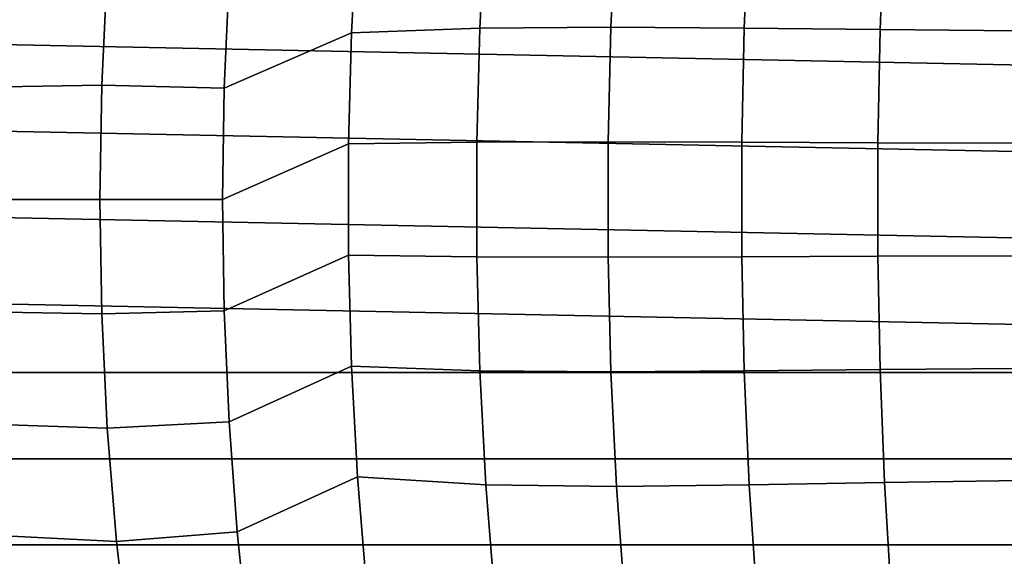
# Model space of a CAD drawing. Header units: metres. Extents: x -25 to 132, y -25 to 47.
# Tile 10 of 153: x -14 to -3, y -4 to 2. Entities that reach past the tile are written whole.
import ezdxf

# ---------------------------------------------------------------- set-up
doc = ezdxf.new("R2010")
doc.units = ezdxf.units.M
doc.layers.add('solid_12_061_031_XXX', color=7, linetype='CONTINUOUS')

msp = doc.modelspace()

# ---------------------------------------------------------------- linework, layer by layer
at = {"layer": 'solid_12_061_031_XXX'}
for points in [[(-24.18384, 3.923211), (24.322199, 2.946259), (24.421051, 1.965267), (-24.322208, 2.946173)], [(-8.812629, 1.948296, 130.67572), (-7.324038, 1.959936, 131.466476), (-7.261249, 3.260441, 131.342728), (-8.745269, 3.241006, 130.554443)], [(-7.261249, 3.260441, 131.342728), (-7.324038, 1.959936, 131.466476), (-5.807594, 1.947951, 132.202499), (-5.750821, 3.24071, 132.079361)], [(-10.203566, 3.150153, 129.719131), (-11.664519, 2.524503, 128.882248), (-11.720024, 1.264035, 128.966583), (-10.27227, 1.893566, 129.832565)], [(-8.745269, 3.241006, 130.554443), (-10.203566, 3.150153, 129.719131), (-10.27227, 1.893566, 129.832565), (-8.812629, 1.948296, 130.67572)], [(-5.750821, 3.24071, 132.079361), (-5.807594, 1.947951, 132.202499), (-4.264594, 1.933164, 132.881256), (-4.21379, 3.216314, 132.759232)], [(-4.21379, 3.216314, 132.759232), (-4.264594, 1.933164, 132.881256), (-2.697114, 1.918441, 133.501587), (-2.652059, 3.192006, 133.380783)], [(-24.322208, 2.946173), (24.421051, 1.965267), (24.480299, 0.982497), (-24.421057, 1.965211)], [(-13.047417, 2.597092, 127.922485), (-14.400937, 2.551189, 126.921974), (-14.465632, 1.277542, 127.005821), (-13.110298, 1.300544, 128.010635)], [(-11.720024, 1.264035, 128.966583), (-11.664519, 2.524503, 128.882248), (-13.047417, 2.597092, 127.922485), (-13.110298, 1.300544, 128.010635)], [(-24.421057, 1.965211), (24.480299, 0.982497), (24.5, 0), (-24.480301, 0.982471)], [(-8.812629, 1.948296, 130.67572), (-10.27227, 1.893566, 129.832565), (-10.306664, 0.631766, 129.889359), (-8.846352, 0.650045, 130.73642)], [(-8.846352, 0.650045, 130.73642), (-7.355473, 0.653922, 131.528442), (-7.324038, 1.959936, 131.466476), (-8.812629, 1.948296, 130.67572)], [(-7.324038, 1.959936, 131.466476), (-7.355473, 0.653922, 131.528442), (-5.836015, 0.649903, 132.264145), (-5.807594, 1.947951, 132.202499)], [(-5.807594, 1.947951, 132.202499), (-5.836015, 0.649903, 132.264145), (-4.290024, 0.644949, 132.942352), (-4.264594, 1.933164, 132.881256)], [(-4.264594, 1.933164, 132.881256), (-4.290024, 0.644949, 132.942352), (-2.719667, 0.640019, 133.562073), (-2.697114, 1.918441, 133.501587)], [(-10.27227, 1.893566, 129.832565), (-11.720024, 1.264035, 128.966583), (-11.738533, 0, 128.994705), (-10.306664, 0.631766, 129.889359)], [(-13.131268, 0, 128.040039), (-13.110298, 1.300544, 128.010635), (-14.465632, 1.277542, 127.005821), (-14.487206, 0, 127.033783)], [(-11.738533, 0, 128.994705), (-11.720024, 1.264035, 128.966583), (-13.110298, 1.300544, 128.010635), (-13.131268, 0, 128.040039)], [(-24.480301, 0.982471), (24.5, 0), (24.480299, -0.9825), (-24.5, 0)], [(-10.306664, 0.631766, 129.889359), (-11.738533, 0, 128.994705), (-11.720024, -1.264035, 128.966583), (-10.306664, -0.631766, 129.889359)], [(-8.846352, -0.650045, 130.73642), (-8.846352, 0.650045, 130.73642), (-10.306664, 0.631766, 129.889359), (-10.306664, -0.631766, 129.889359)], [(-8.846352, 0.650045, 130.73642), (-8.846352, -0.650045, 130.73642), (-7.355473, -0.653922, 131.528442), (-7.355473, 0.653922, 131.528442)], [(-7.355473, 0.653922, 131.528442), (-7.355473, -0.653922, 131.528442), (-5.836015, -0.649903, 132.264145), (-5.836015, 0.649903, 132.264145)], [(-5.836015, 0.649903, 132.264145), (-5.836015, -0.649903, 132.264145), (-4.290024, -0.644949, 132.942352), (-4.290024, 0.644949, 132.942352)], [(-4.290024, 0.644949, 132.942352), (-4.290024, -0.644949, 132.942352), (-2.719667, -0.640019, 133.562073), (-2.719667, 0.640019, 133.562073)], [(24.421051, -1.965271), (-24.480301, -0.982469), (-24.5, 0), (24.480299, -0.9825)], [(-13.110298, -1.300543, 128.010635), (-13.131268, 0, 128.040039), (-14.487206, 0, 127.033783), (-14.465632, -1.277542, 127.005821)], [(-11.720024, -1.264035, 128.966583), (-11.738533, 0, 128.994705), (-13.131268, 0, 128.040039), (-13.110298, -1.300543, 128.010635)], [(-10.306664, -0.631766, 129.889359), (-11.720024, -1.264035, 128.966583), (-11.664519, -2.524503, 128.882248), (-10.27227, -1.893565, 129.832565)], [(-8.812629, -1.948296, 130.67572), (-8.846352, -0.650045, 130.73642), (-10.306664, -0.631766, 129.889359), (-10.27227, -1.893565, 129.832565)], [(-8.846352, -0.650045, 130.73642), (-8.812629, -1.948296, 130.67572), (-7.324038, -1.959936, 131.466476), (-7.355473, -0.653922, 131.528442)], [(-7.324038, -1.959936, 131.466476), (-5.807594, -1.947951, 132.202499), (-5.836015, -0.649903, 132.264145), (-7.355473, -0.653922, 131.528442)], [(-5.807594, -1.947951, 132.202499), (-4.264594, -1.933164, 132.881256), (-4.290024, -0.644949, 132.942352), (-5.836015, -0.649903, 132.264145)], [(-4.264594, -1.933164, 132.881256), (-2.697114, -1.918441, 133.501587), (-2.719667, -0.640019, 133.562073), (-4.290024, -0.644949, 132.942352)], [(24.421051, -1.965271), (-24.421057, -1.965208), (-24.480301, -0.982469)], [(-13.047417, -2.597092, 127.922485), (-13.110298, -1.300543, 128.010635), (-14.465632, -1.277542, 127.005821), (-14.400937, -2.551189, 126.921974)], [(-11.720024, -1.264035, 128.966583), (-13.110298, -1.300543, 128.010635), (-13.047417, -2.597092, 127.922485), (-11.664519, -2.524503, 128.882248)], [(-10.27227, -1.893565, 129.832565), (-11.664519, -2.524503, 128.882248), (-11.572202, -3.777808, 128.741989), (-10.203566, -3.150153, 129.719131)], [(-8.74527, -3.241006, 130.554443), (-8.812629, -1.948296, 130.67572), (-10.27227, -1.893565, 129.832565), (-10.203566, -3.150153, 129.719131)], [(24.322199, -2.946263), (-24.32221, -2.94617), (-24.421057, -1.965208), (24.421051, -1.965271)], [(-8.812629, -1.948296, 130.67572), (-8.74527, -3.241006, 130.554443), (-7.261249, -3.260441, 131.342728), (-7.324038, -1.959936, 131.466476)], [(-7.261249, -3.260441, 131.342728), (-5.750821, -3.24071, 132.079361), (-5.807594, -1.947951, 132.202499), (-7.324038, -1.959936, 131.466476)], [(-5.750821, -3.24071, 132.079361), (-4.21379, -3.216314, 132.759232), (-4.264594, -1.933164, 132.881256), (-5.807594, -1.947951, 132.202499)], [(-4.21379, -3.216314, 132.759232), (-2.652059, -3.192006, 133.380783), (-2.697114, -1.918441, 133.501587), (-4.264594, -1.933164, 132.881256)], [(-12.942849, -3.885627, 127.775894), (-13.047417, -2.597092, 127.922485), (-14.400937, -2.551189, 126.921974), (-14.29335, -3.817031, 126.782532)], [(-11.664519, -2.524503, 128.882248), (-13.047417, -2.597092, 127.922485), (-12.942849, -3.885627, 127.775894), (-11.572202, -3.777808, 128.741989)], [(24.183823, -3.923323), (-24.18384, -3.923208), (-24.32221, -2.94617), (24.322199, -2.946263)], [(-10.203566, -3.150153, 129.719131), (-11.572202, -3.777808, 128.741989), (-11.44333, -5.020341, 128.546173), (-10.100768, -4.398017, 129.549393)], [(-8.64449, -4.524442, 130.373016), (-8.74527, -3.241006, 130.554443), (-10.203566, -3.150153, 129.719131), (-10.100768, -4.398017, 129.549393)], [(-8.74527, -3.241006, 130.554443), (-8.64449, -4.524442, 130.373016), (-7.167304, -4.551723, 131.157547), (-7.261249, -3.260441, 131.342728)], [(-7.167304, -4.551723, 131.157547), (-5.66587, -4.524615, 131.895096), (-5.750821, -3.24071, 132.079361), (-7.261249, -3.260441, 131.342728)], [(-5.66587, -4.524615, 131.895096), (-4.137767, -4.490991, 132.576599), (-4.21379, -3.216314, 132.759232), (-5.750821, -3.24071, 132.079361)], [(-4.137767, -4.490991, 132.576599), (-2.584631, -4.457451, 133.199966), (-2.652059, -3.192006, 133.380783), (-4.21379, -3.216314, 132.759232)], [(-11.572202, -3.777808, 128.741989), (-12.942849, -3.885627, 127.775894), (-12.796909, -5.16212, 127.571304), (-11.44333, -5.020341, 128.546173)], [(-12.796909, -5.16212, 127.571304), (-12.942849, -3.885627, 127.775894), (-14.29335, -3.817031, 126.782532), (-14.143194, -5.071151, 126.587914)], [(24.006155, -4.894315), (-24.006182, -4.89419), (-24.18384, -3.923208), (24.183823, -3.923323)]]:
    msp.add_3dface(points, dxfattribs=at)

doc.saveas('drawing.dxf')
